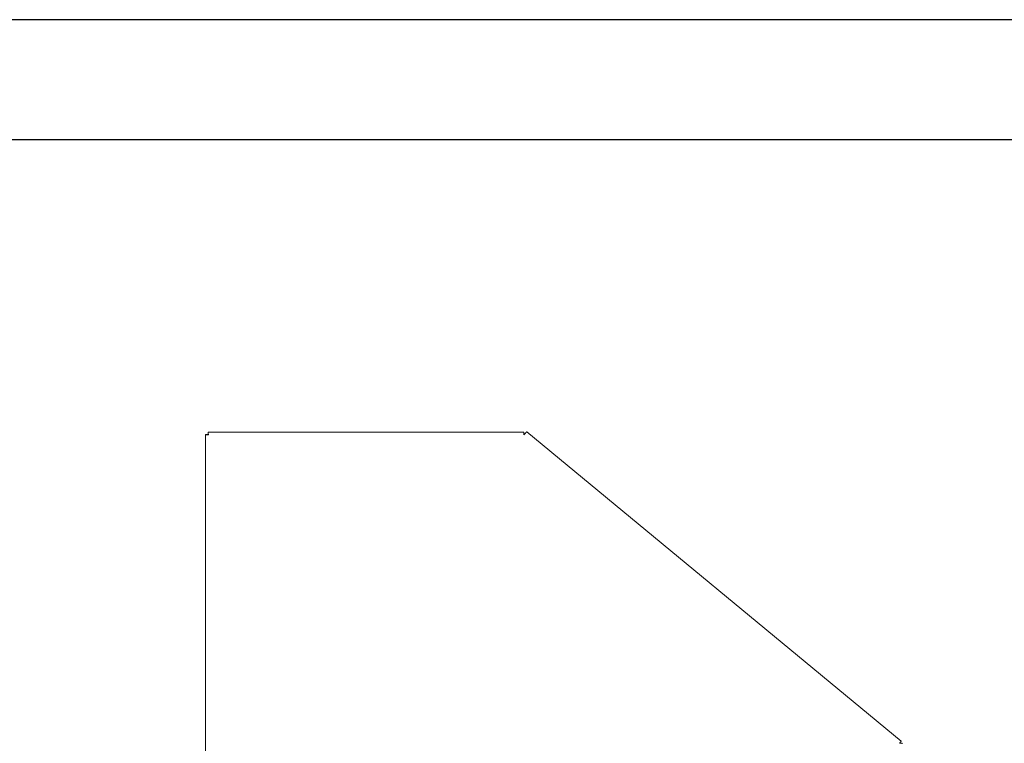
# Model space of a CAD drawing. Header units: millimetres. Extents: x 7284 to 21933, y -3393 to -31.
# Tile 49 of 60: x 13330 to 14107, y -1972 to -1401. Entities that reach past the tile are written whole.
import ezdxf

# ---------------------------------------------------------------- set-up
doc = ezdxf.new("R2010")
doc.units = ezdxf.units.MM
doc.layers.add('60', color=7, linetype='Continuous', true_color=0xffffff)
doc.layers.add('粗实线层', color=7, linetype='Continuous', lineweight=25)
doc.layers.add('细实线层', color=7, linetype='Continuous')

# ---------------------------------------------------------------- blocks, each defined once
blk = doc.blocks.new('$CAXA_FRAME_13B17AC1$')
at = {"layer": '粗实线层'}
blk.add_line((138.5, 95), (-138.5, 95), dxfattribs=at)
at = {"layer": '细实线层'}
blk.add_line((148.5, 105), (-148.5, 105), dxfattribs=at)

msp = doc.modelspace()

# ---------------------------------------------------------------- linework, layer by layer
at = {"layer": '60', "color": 7, "linetype": 'Continuous', "lineweight": 18}
for p, q in [((13476.788, -1728.023), (13476.788, -2704.508)), ((13478.288, -1728.023), (13476.788, -1728.023)), ((13727.558, -1726.115), (13478.695, -1726.115)), ((13478.695, -1727.615), (13478.695, -1726.115)), ((14025.326, -1969.807), (13730, -1725.837))]:
    msp.add_line(p, q, dxfattribs=at)
at = {"layer": '60', "color": 7, "linetype": 'Continuous', "lineweight": 13}
for p, q in [((13476.788, -1728.023), (13476.788, -2704.508)), ((13727.558, -1726.115), (13478.696, -1726.115))]:
    msp.add_line(p, q, dxfattribs=at)
at = {"layer": '60', "color": 7, "linetype": 'Continuous', "lineweight": 18}
for points, knots in [([(13476.788, -1728.023), (13476.788, -1728.029), (13476.795, -1728.041), (13476.816, -1728.053), (13476.837, -1728.062), (13476.845, -1728.065), (13476.863, -1728.071), (13476.873, -1728.074), (13476.904, -1728.084), (13476.952, -1728.096), (13477.014, -1728.108), (13477.065, -1728.117), (13477.083, -1728.12), (13477.12, -1728.126), (13477.139, -1728.129), (13477.2, -1728.139), (13477.285, -1728.151), (13477.43, -1728.169), (13477.536, -1728.181), (13477.62, -1728.19), (13477.649, -1728.193), (13477.707, -1728.2), (13477.736, -1728.203), (13477.886, -1728.218), (13478.013, -1728.23), (13478.179, -1728.245), (13478.213, -1728.248), (13478.281, -1728.254), (13478.315, -1728.257), (13478.419, -1728.267), (13478.559, -1728.279), (13478.772, -1728.297), (13478.916, -1728.309), (13478.988, -1728.315)], [0, 0, 0, 0, 0.0625, 0.125, 0.125, 0.15625, 0.15625, 0.1875, 0.1875, 0.25, 0.3125, 0.3125, 0.34375, 0.34375, 0.375, 0.375, 0.4375, 0.5, 0.5625, 0.5625, 0.59375, 0.59375, 0.625, 0.625, 0.75, 0.75, 0.78125, 0.78125, 0.8125, 0.8125, 0.875, 0.9375, 1, 1, 1, 1]), ([(13478.288, -1728.023), (13478.288, -1728.029), (13478.29, -1728.038), (13478.294, -1728.047), (13478.298, -1728.053), (13478.3, -1728.056), (13478.311, -1728.071), (13478.324, -1728.084), (13478.35, -1728.102), (13478.36, -1728.108), (13478.376, -1728.117), (13478.382, -1728.12), (13478.394, -1728.126), (13478.4, -1728.129), (13478.432, -1728.145), (13478.461, -1728.157), (13478.501, -1728.172), (13478.51, -1728.175), (13478.527, -1728.181), (13478.535, -1728.184), (13478.562, -1728.193), (13478.581, -1728.2), (13478.638, -1728.218), (13478.678, -1728.23), (13478.741, -1728.248), (13478.763, -1728.254), (13478.807, -1728.267), (13478.829, -1728.273), (13478.897, -1728.291), (13478.942, -1728.303), (13478.988, -1728.315)], [0, 0, 0, 0, 0.0625, 0.09375, 0.09375, 0.125, 0.125, 0.25, 0.25, 0.3125, 0.3125, 0.34375, 0.34375, 0.375, 0.375, 0.5, 0.5, 0.53125, 0.53125, 0.5625, 0.5625, 0.625, 0.625, 0.75, 0.75, 0.8125, 0.8125, 0.875, 0.875, 1, 1, 1, 1]), ([(13478.988, -1728.315), (13478.982, -1728.243), (13478.97, -1728.099), (13478.952, -1727.886), (13478.94, -1727.747), (13478.93, -1727.643), (13478.927, -1727.609), (13478.923, -1727.558), (13478.921, -1727.541), (13478.918, -1727.507), (13478.917, -1727.49), (13478.903, -1727.34), (13478.891, -1727.213), (13478.872, -1727.034), (13478.866, -1726.976), (13478.859, -1726.906), (13478.857, -1726.892), (13478.854, -1726.865), (13478.849, -1726.824), (13478.845, -1726.785), (13478.83, -1726.658), (13478.818, -1726.567), (13478.802, -1726.467), (13478.799, -1726.447), (13478.793, -1726.41), (13478.79, -1726.392), (13478.781, -1726.341), (13478.769, -1726.28), (13478.756, -1726.231), (13478.747, -1726.2), (13478.744, -1726.19), (13478.738, -1726.173), (13478.735, -1726.165), (13478.726, -1726.143), (13478.714, -1726.122), (13478.701, -1726.115), (13478.695, -1726.115)], [0, 0, 0, 0, 0.0625, 0.125, 0.1875, 0.1875, 0.21875, 0.21875, 0.234375, 0.234375, 0.25, 0.25, 0.375, 0.375, 0.4375, 0.4375, 0.453125, 0.453125, 0.46875, 0.5, 0.5, 0.625, 0.625, 0.65625, 0.65625, 0.6875, 0.6875, 0.75, 0.8125, 0.8125, 0.84375, 0.84375, 0.875, 0.875, 0.9375, 1, 1, 1, 1]), ([(13478.988, -1728.315), (13478.985, -1728.304), (13478.982, -1728.292), (13478.976, -1728.269), (13478.967, -1728.235), (13478.952, -1728.179), (13478.94, -1728.134), (13478.93, -1728.102), (13478.927, -1728.091), (13478.921, -1728.069), (13478.918, -1728.058), (13478.903, -1728.005), (13478.891, -1727.965), (13478.872, -1727.908), (13478.866, -1727.889), (13478.854, -1727.854), (13478.848, -1727.837), (13478.829, -1727.788), (13478.817, -1727.759), (13478.799, -1727.721), (13478.793, -1727.709), (13478.781, -1727.687), (13478.775, -1727.677), (13478.756, -1727.651), (13478.744, -1727.638), (13478.726, -1727.624), (13478.72, -1727.621), (13478.711, -1727.618), (13478.708, -1727.617), (13478.701, -1727.616), (13478.698, -1727.615), (13478.695, -1727.615)], [0, 0, 0, 0, 0.03125, 0.03125, 0.0625, 0.125, 0.1875, 0.1875, 0.21875, 0.21875, 0.25, 0.25, 0.375, 0.375, 0.4375, 0.4375, 0.5, 0.5, 0.625, 0.625, 0.6875, 0.6875, 0.75, 0.75, 0.875, 0.875, 0.9375, 0.9375, 0.96875, 0.96875, 1, 1, 1, 1]), ([(13727.558, -1726.115), (13727.562, -1726.115), (13727.569, -1726.122), (13727.576, -1726.143), (13727.581, -1726.165), (13727.583, -1726.173), (13727.587, -1726.19), (13727.588, -1726.2), (13727.594, -1726.231), (13727.601, -1726.28), (13727.608, -1726.341), (13727.613, -1726.392), (13727.615, -1726.41), (13727.619, -1726.447), (13727.621, -1726.467), (13727.63, -1726.567), (13727.637, -1726.658), (13727.646, -1726.785), (13727.648, -1726.824), (13727.651, -1726.865), (13727.653, -1726.892), (13727.654, -1726.906), (13727.658, -1726.976), (13727.665, -1727.092), (13727.676, -1727.277), (13727.684, -1727.423), (13727.689, -1727.507), (13727.69, -1727.541), (13727.691, -1727.558), (13727.694, -1727.609), (13727.696, -1727.644), (13727.701, -1727.747), (13727.708, -1727.886), (13727.719, -1728.099), (13727.726, -1728.243), (13727.73, -1728.315)], [0, 0, 0, 0, 0.0625, 0.125, 0.125, 0.15625, 0.15625, 0.1875, 0.1875, 0.25, 0.3125, 0.3125, 0.34375, 0.34375, 0.375, 0.375, 0.5, 0.5, 0.53125, 0.546875, 0.546875, 0.5625, 0.5625, 0.625, 0.6875, 0.75, 0.765625, 0.765625, 0.78125, 0.78125, 0.8125, 0.8125, 0.875, 0.9375, 1, 1, 1, 1]), ([(13728.507, -1727.458), (13728.378, -1727.601), (13728.249, -1727.745), (13727.99, -1728.03), (13727.86, -1728.173), (13727.73, -1728.315)], [0, 0, 0, 0, 0.5, 0.5, 1, 1, 1, 1]), ([(13728.507, -1727.458), (13728.555, -1727.404), (13728.603, -1727.35), (13728.663, -1727.283), (13728.675, -1727.27), (13728.699, -1727.243), (13728.735, -1727.203), (13728.77, -1727.163), (13728.887, -1727.031), (13728.979, -1726.929), (13729.09, -1726.805), (13729.112, -1726.78), (13729.155, -1726.731), (13729.177, -1726.707), (13729.241, -1726.635), (13729.282, -1726.589), (13729.343, -1726.522), (13729.363, -1726.5), (13729.402, -1726.457), (13729.421, -1726.435), (13729.477, -1726.374), (13729.548, -1726.295), (13729.613, -1726.224), (13729.659, -1726.173), (13729.674, -1726.157), (13729.704, -1726.125), (13729.718, -1726.11), (13729.759, -1726.066), (13729.81, -1726.012), (13729.874, -1725.946), (13729.908, -1725.911), (13729.927, -1725.893), (13729.931, -1725.889), (13729.938, -1725.883), (13729.948, -1725.873), (13729.957, -1725.865), (13729.984, -1725.842), (13729.996, -1725.834), (13730, -1725.837)], [0, 0, 0, 0, 0.0625, 0.0625, 0.078125, 0.078125, 0.09375, 0.125, 0.125, 0.25, 0.25, 0.28125, 0.28125, 0.3125, 0.3125, 0.375, 0.375, 0.40625, 0.40625, 0.4375, 0.4375, 0.5, 0.5625, 0.5625, 0.59375, 0.59375, 0.625, 0.625, 0.6875, 0.75, 0.8125, 0.8125, 0.828125, 0.828125, 0.84375, 0.875, 0.875, 1, 1, 1, 1]), ([(14025.326, -1969.807), (14025.327, -1969.807), (14025.327, -1969.808), (14025.326, -1969.812), (14025.325, -1969.815), (14025.32, -1969.825), (14025.309, -1969.843), (14025.28, -1969.887), (14025.252, -1969.926), (14025.227, -1969.96), (14025.219, -1969.972), (14025.2, -1969.997), (14025.19, -1970.01), (14025.16, -1970.051), (14025.116, -1970.11), (14025.064, -1970.178), (14025.022, -1970.232), (14025.008, -1970.251), (14024.978, -1970.29), (14024.963, -1970.31), (14024.916, -1970.37), (14024.851, -1970.455), (14024.745, -1970.591), (14024.659, -1970.7), (14024.61, -1970.763), (14024.59, -1970.789), (14024.58, -1970.802), (14024.549, -1970.841), (14024.529, -1970.867), (14024.426, -1970.998), (14024.342, -1971.105), (14024.233, -1971.244), (14024.211, -1971.272), (14024.166, -1971.328), (14024.144, -1971.357), (14024.077, -1971.442), (14024.033, -1971.498), (14023.988, -1971.555)], [0, 0, 0, 0, 0.03125, 0.03125, 0.0625, 0.0625, 0.125, 0.1875, 0.25, 0.25, 0.28125, 0.28125, 0.3125, 0.3125, 0.375, 0.4375, 0.4375, 0.46875, 0.46875, 0.5, 0.5, 0.5625, 0.625, 0.6875, 0.703125, 0.703125, 0.71875, 0.71875, 0.75, 0.75, 0.875, 0.875, 0.90625, 0.90625, 0.9375, 0.9375, 1, 1, 1, 1]), ([(14023.988, -1971.555), (14024.06, -1971.556), (14024.132, -1971.558), (14024.239, -1971.561), (14024.275, -1971.561), (14024.346, -1971.563), (14024.382, -1971.564), (14024.489, -1971.567), (14024.629, -1971.57), (14024.831, -1971.575), (14024.977, -1971.579), (14025.057, -1971.581), (14025.088, -1971.582), (14025.104, -1971.582), (14025.151, -1971.584), (14025.181, -1971.584), (14025.331, -1971.589), (14025.442, -1971.592), (14025.594, -1971.597), (14025.642, -1971.599), (14025.712, -1971.601), (14025.734, -1971.602), (14025.777, -1971.604), (14025.798, -1971.605), (14025.857, -1971.607), (14025.931, -1971.611), (14025.993, -1971.614), (14026.034, -1971.617), (14026.047, -1971.618), (14026.072, -1971.619), (14026.083, -1971.62), (14026.115, -1971.623), (14026.149, -1971.626), (14026.171, -1971.63), (14026.181, -1971.632), (14026.185, -1971.633), (14026.187, -1971.635), (14026.188, -1971.635), (14026.188, -1971.636), (14026.188, -1971.636)], [0, 0, 0, 0, 0.0625, 0.0625, 0.09375, 0.09375, 0.125, 0.125, 0.1875, 0.25, 0.3125, 0.328125, 0.328125, 0.34375, 0.34375, 0.375, 0.375, 0.5, 0.5, 0.5625, 0.5625, 0.59375, 0.59375, 0.625, 0.625, 0.6875, 0.75, 0.75, 0.78125, 0.78125, 0.8125, 0.8125, 0.875, 0.9375, 0.9375, 0.96875, 0.984375, 0.984375, 1, 1, 1, 1])]:
    msp.add_open_spline(points, degree=3, knots=knots, dxfattribs=at)

# ---------------------------------------------------------------- block references
at = {"layer": '粗实线层', "xscale": 9.488793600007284, "yscale": 9.488793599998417, "zscale": 9.488793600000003}
msp.add_blockref('$CAXA_FRAME_13B17AC1$', (13548.368, -2397.118), dxfattribs=at)

doc.saveas('drawing.dxf')
